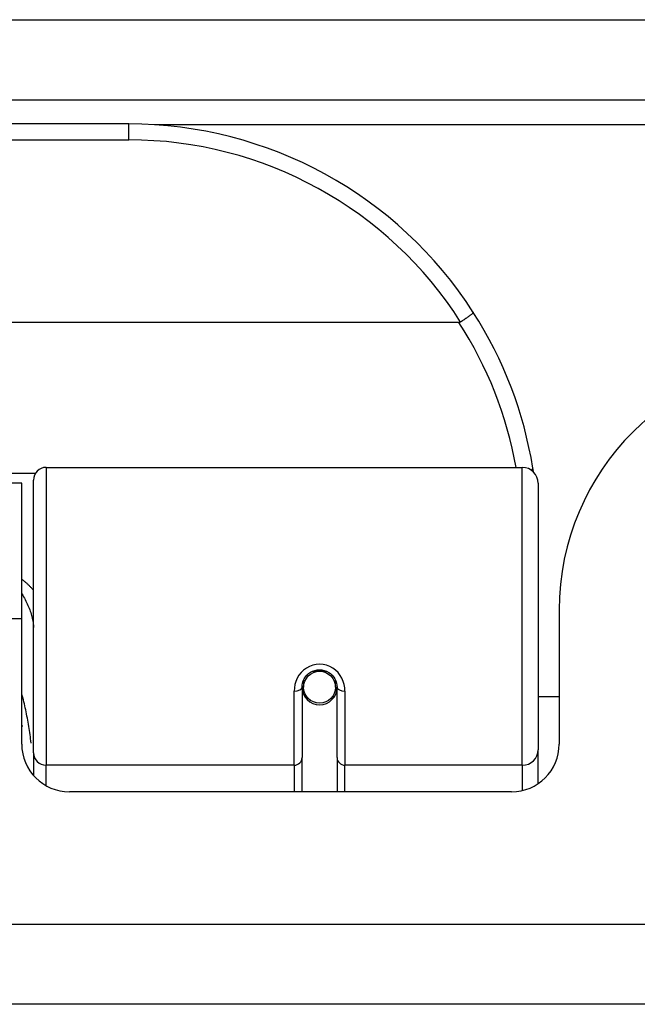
# Model space of a CAD drawing. Header units: inches. Extents: x 19 to 446, y 48 to 210.
# Tile 47 of 256: x 98.788 to 99.553, y 47.778 to 48.997. Entities that reach past the tile are written whole.
import ezdxf

# ---------------------------------------------------------------- set-up
doc = ezdxf.new("R2010")
doc.units = ezdxf.units.IN
doc.header["$MEASUREMENT"] = 0
doc.layers.add('Visible Edges(ANSI)', color=7, linetype='Continuous', lineweight=25)
doc.layers.add('Visible Tangent Edges(ANSI)', color=7, linetype='Continuous', lineweight=25)

msp = doc.modelspace()

# ---------------------------------------------------------------- linework, layer by layer
at = {"layer": 'Visible Edges(ANSI)'}
for p, q in [((60.623, 48.8977), (102.425, 48.8977)), ((98.9235, 48.8677), (97.4274, 48.8677)), ((99.3324, 48.6221), (97.0186, 48.6221)), ((98.8212, 48.4427), (99.4107, 48.4427)), ((98.8054, 48.0893), (98.8054, 48.427)), ((98.791, 48.4232), (97.56, 48.4232)), ((98.791, 48.2552), (98.791, 48.4232)), ((99.4304, 48.423), (99.4304, 48.0931)), ((99.4565, 48.2662), (99.4565, 48.1003)), ((98.791, 48.1003), (98.791, 48.2552)), ((99.1381, 48.1706), (99.1381, 48.0836)), ((99.1382, 48.1682), (99.1402, 48.1682)), ((99.14, 48.1796), (99.14, 48.1706)), ((99.1793, 48.1682), (99.1813, 48.1682)), ((99.1794, 48.1706), (99.1794, 48.1796)), ((99.1814, 48.0836), (99.1814, 48.1706)), ((99.144, 48.1587), (99.1416, 48.1587)), ((99.1779, 48.1587), (99.1754, 48.1587)), ((99.4565, 48.1587), (99.4304, 48.1587)), ((98.8054, 48.0893), (98.8054, 48.0616)), ((99.1381, 48.0412), (99.1381, 48.0836)), ((99.1814, 48.0836), (99.1814, 48.0412)), ((99.4304, 48.0513), (99.4304, 48.0931)), ((99.3974, 48.0412), (98.85, 48.0412)), ((102.3265, 47.7782), (60.7215, 47.7782))]:
    msp.add_line(p, q, dxfattribs=at)
at = {"layer": 'Visible Edges(ANSI)', "flags": 128}
for points in [[(99.3501, 48.6346), (99.3502, 48.6345), (99.3501, 48.6343), (99.35, 48.6341), (99.3498, 48.6339), (99.3495, 48.6336), (99.3492, 48.6333), (99.3488, 48.6329), (99.3483, 48.6325), (99.3478, 48.632), (99.3472, 48.6316), (99.3466, 48.6311), (99.3459, 48.6305), (99.3451, 48.63), (99.3443, 48.6294), (99.3435, 48.6287), (99.3426, 48.6281), (99.3417, 48.6275), (99.3407, 48.6268), (99.3397, 48.6261), (99.3387, 48.6254), (99.3376, 48.6247), (99.3366, 48.624), (99.3355, 48.6233), (99.3344, 48.6226)], [(99.3344, 48.6226), (99.3343, 48.6226), (99.3343, 48.6225), (99.3342, 48.6225), (99.3341, 48.6224), (99.334, 48.6224), (99.3339, 48.6224), (99.3339, 48.6223), (99.3338, 48.6223), (99.3337, 48.6223), (99.3336, 48.6222), (99.3335, 48.6222), (99.3334, 48.6222), (99.3334, 48.6222), (99.3333, 48.6221), (99.3332, 48.6221), (99.3331, 48.6221), (99.333, 48.6221), (99.3329, 48.6221), (99.3328, 48.6221), (99.3327, 48.6221), (99.3326, 48.6221), (99.3326, 48.6221), (99.3325, 48.6221), (99.3324, 48.6221)], [(99.4247, 48.4369), (99.4246, 48.4372), (99.4246, 48.4374), (99.4246, 48.4376), (99.4245, 48.4378), (99.4245, 48.438), (99.4245, 48.4382), (99.4244, 48.4384), (99.4244, 48.4386), (99.4244, 48.4388), (99.4243, 48.439), (99.4243, 48.4392), (99.4243, 48.4394), (99.4242, 48.4397), (99.4242, 48.4399), (99.4242, 48.4401), (99.4241, 48.4403), (99.4241, 48.4405), (99.4241, 48.4407), (99.424, 48.4409), (99.424, 48.4411), (99.424, 48.4413), (99.4239, 48.4415), (99.4239, 48.4417), (99.4239, 48.4419)], [(99.1381, 48.1706), (99.1382, 48.1732), (99.1387, 48.1758), (99.1395, 48.1784), (99.1407, 48.1809), (99.1422, 48.1833), (99.144, 48.1855), (99.1461, 48.1874), (99.1485, 48.1891), (99.1511, 48.1904), (99.1539, 48.1914), (99.1568, 48.192), (99.1598, 48.1922), (99.1627, 48.192), (99.1656, 48.1914), (99.1684, 48.1904), (99.171, 48.189), (99.1734, 48.1874), (99.1755, 48.1854), (99.1773, 48.1832), (99.1787, 48.1809), (99.1799, 48.1784), (99.1807, 48.1758), (99.1812, 48.1732), (99.1814, 48.1706)], [(98.791, 48.1235), (98.791, 48.1234), (98.791, 48.1234), (98.791, 48.1233), (98.7911, 48.1233), (98.7911, 48.1232), (98.7911, 48.1232), (98.7911, 48.1231), (98.7912, 48.1231), (98.7912, 48.123), (98.7912, 48.123), (98.7912, 48.1229), (98.7912, 48.1228), (98.7913, 48.1228), (98.7913, 48.1227), (98.7913, 48.1227), (98.7913, 48.1226), (98.7914, 48.1226), (98.7914, 48.1225), (98.7914, 48.1225), (98.7914, 48.1224), (98.7914, 48.1224), (98.7915, 48.1223), (98.7915, 48.1223), (98.7915, 48.1222)]]:
    msp.add_lwpolyline(points, dxfattribs=at)
at = {"layer": 'Visible Edges(ANSI)'}
msp.add_circle((99.1597, 48.1706), 0.0197, dxfattribs=at)
for centre, radius, start, end in [((98.9235, 48.3608), 0.5069, 32.6858, 90), ((98.9235, 48.3608), 0.5069, 9.2068, 32.6858), ((99.7685, 48.2662), 0.312, 90, 180), ((98.8212, 48.427), 0.0157, 90, 180), ((99.4107, 48.423), 0.0197, 0, 90), ((99.1597, 48.1706), 0.0217, 180, 0), ((98.85, 48.1003), 0.0591, 180, 270), ((99.3974, 48.1003), 0.0591, 270, 0)]:
    msp.add_arc(centre, radius, start, end, dxfattribs=at)
for start_param, end_param in [(3.444465, 3.571292), (5.853486, 5.980313)]:
    msp.add_ellipse((99.1597, 48.1788), major_axis=(0.0217, 0), ratio=0.267949, start_param=start_param, end_param=end_param, dxfattribs=at)
at = {"layer": 'Visible Tangent Edges(ANSI)'}
for p, q in [((60.623, 48.9967), (101.6578, 48.9967)), ((98.9235, 48.848), (98.9235, 48.8677)), ((101.5258, 48.8667), (98.9553, 48.8667)), ((97.4274, 48.848), (98.9235, 48.848)), ((98.8212, 48.4427), (98.8212, 48.0741)), ((99.4107, 48.0741), (99.4107, 48.4427)), ((98.8076, 48.4351), (97.5433, 48.4351)), ((98.791, 48.2552), (97.56, 48.2552)), ((99.1507, 48.1903), (99.1688, 48.1903)), ((99.1282, 48.0741), (99.1282, 48.1659)), ((99.1912, 48.1659), (99.1912, 48.0741)), ((99.1282, 48.0741), (98.8212, 48.0741)), ((98.8212, 48.0488), (98.8212, 48.0741)), ((99.1282, 48.0741), (99.1282, 48.0412)), ((99.4107, 48.0741), (99.1912, 48.0741)), ((99.1912, 48.0412), (99.1912, 48.0741)), ((99.4107, 48.0741), (99.4107, 48.0427)), ((60.7215, 47.8772), (102.3265, 47.8772))]:
    msp.add_line(p, q, dxfattribs=at)
at = {"layer": 'Visible Tangent Edges(ANSI)', "flags": 128}
for points in [[(98.8054, 48.2907), (98.8049, 48.2913), (98.8044, 48.2919), (98.8039, 48.2925), (98.8033, 48.293), (98.8028, 48.2936), (98.8023, 48.2942), (98.8017, 48.2948), (98.8011, 48.2954), (98.8006, 48.2959), (98.8, 48.2965), (98.7994, 48.2971), (98.7988, 48.2976), (98.7982, 48.2982), (98.7976, 48.2988), (98.797, 48.2993), (98.7963, 48.2999), (98.7957, 48.3004), (98.7951, 48.3009), (98.7944, 48.3015), (98.7937, 48.302), (98.7931, 48.3025), (98.7924, 48.3031), (98.7917, 48.3036), (98.791, 48.3041)], [(98.791, 48.2861), (98.7921, 48.2844), (98.7931, 48.2826), (98.7942, 48.2808), (98.7951, 48.2791), (98.7961, 48.2773), (98.797, 48.2755), (98.7978, 48.2737), (98.7986, 48.2719), (98.7994, 48.2701), (98.8001, 48.2683), (98.8008, 48.2665), (98.8015, 48.2647), (98.8021, 48.2629), (98.8026, 48.2611), (98.8031, 48.2594), (98.8036, 48.2576), (98.804, 48.2559), (98.8044, 48.2542), (98.8047, 48.2525), (98.8049, 48.2508), (98.8051, 48.2492), (98.8053, 48.2475), (98.8054, 48.2459), (98.8054, 48.2444)], [(99.1912, 48.1659), (99.191, 48.1699), (99.1903, 48.1739), (99.1891, 48.1779), (99.1874, 48.1817), (99.1852, 48.1853), (99.1826, 48.1887), (99.1796, 48.1917), (99.1761, 48.1942), (99.1723, 48.1963), (99.1683, 48.1978), (99.1641, 48.1988), (99.1598, 48.1991), (99.1555, 48.1988), (99.1513, 48.1979), (99.1472, 48.1964), (99.1434, 48.1943), (99.1399, 48.1917), (99.1369, 48.1887), (99.1342, 48.1854), (99.1321, 48.1817), (99.1304, 48.1779), (99.1292, 48.1739), (99.1285, 48.1699), (99.1282, 48.1659)], [(98.8025, 48.1015), (98.8022, 48.1041), (98.8019, 48.1067), (98.8016, 48.1093), (98.8012, 48.1119), (98.8009, 48.1145), (98.8005, 48.1171), (98.8001, 48.1196), (98.7997, 48.1222), (98.7993, 48.1248), (98.7988, 48.1273), (98.7984, 48.1299), (98.7979, 48.1325), (98.7974, 48.135), (98.7969, 48.1375), (98.7964, 48.1401), (98.7959, 48.1426), (98.7953, 48.1451), (98.7947, 48.1476), (98.7942, 48.1502), (98.7936, 48.1527), (98.7929, 48.1552), (98.7923, 48.1577), (98.7916, 48.1602), (98.791, 48.1627)]]:
    msp.add_lwpolyline(points, dxfattribs=at)
at = {"layer": 'Visible Tangent Edges(ANSI)'}
for centre, start, end in [((98.9235, 48.3608), 32.4989, 90), ((98.9235, 48.3571), 10.1223, 32.9448)]:
    msp.add_arc(centre, 0.4872, start, end, dxfattribs=at)
for centre, major_axis, ratio, start_param, end_param in [((99.4044, 48.4388), (0.0194, 0.0031), 0.187438, 5.738696, 6.283185), ((99.1282, 48.1706), (0.00984, 0), 0.476565, 4.712389, 6.283185), ((99.1912, 48.1706), (-0.00984, 0), 0.476565, 0, 1.570796), ((98.8212, 48.0893), (-0.0157, 0), 0.965926, 0, 1.570796), ((99.1282, 48.0836), (0.00984, 0), 0.965926, 4.712389, 6.283185), ((99.1912, 48.0836), (-0.00984, 0), 0.965926, 0, 1.570796), ((99.4107, 48.0931), (0.0197, 0), 0.965926, 4.712389, 6.283185)]:
    msp.add_ellipse(centre, major_axis=major_axis, ratio=ratio, start_param=start_param, end_param=end_param, dxfattribs=at)

doc.saveas('drawing.dxf')
